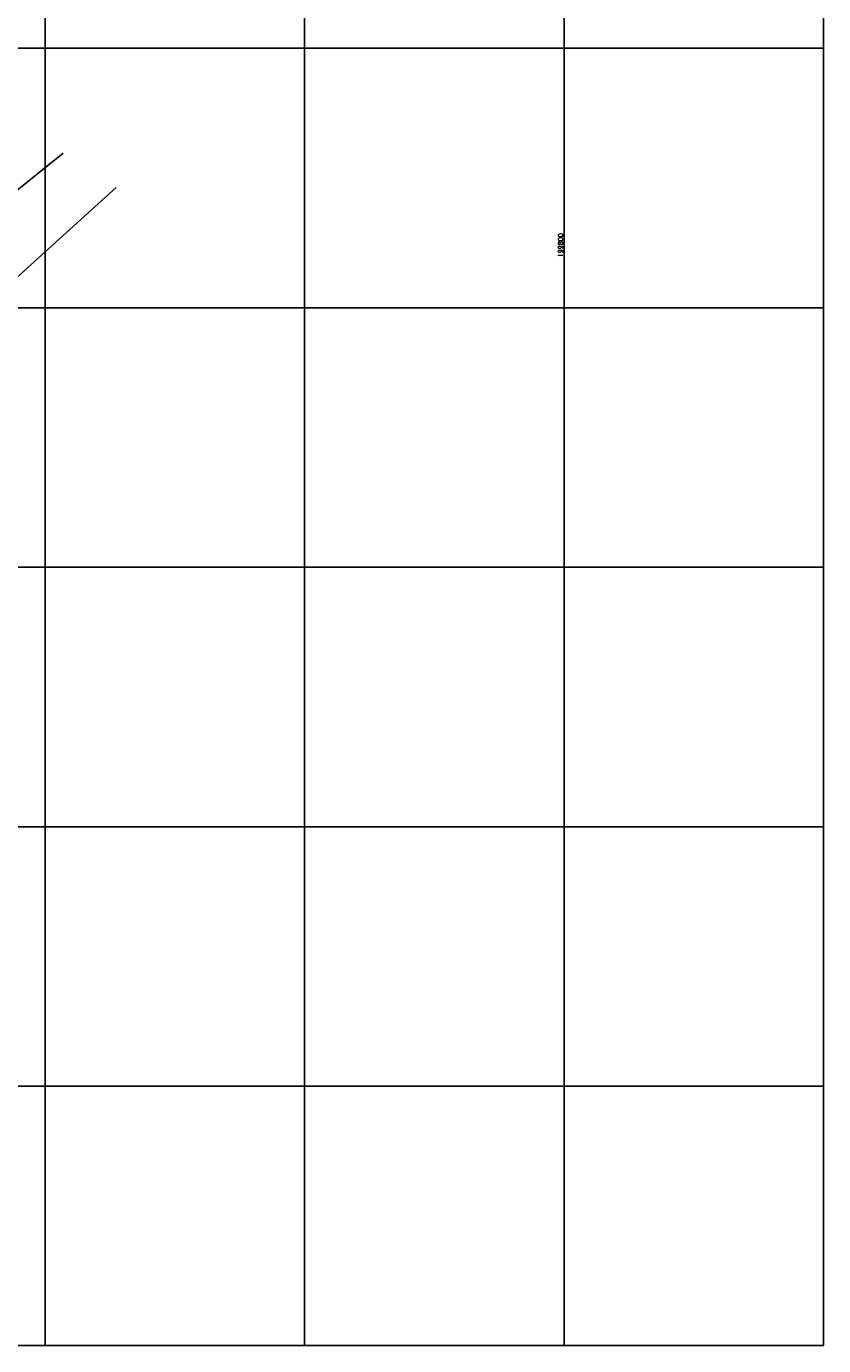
# Model space of a CAD drawing. Header units: millimetres. Extents: x 198996 to 199900, y 8707000 to 8708300.
# Tile 4 of 18: x 199593 to 199900, y 8707000 to 8707508. Entities that reach past the tile are written whole.
import ezdxf
from ezdxf.enums import TextEntityAlignment as Align

# ---------------------------------------------------------------- set-up
doc = ezdxf.new("R2010")
doc.units = ezdxf.units.MM
doc.header["$LTSCALE"] = 5
for name, color, linetype in [('CERCA', 3, 'CERCA_LINE'), ('MALHA', 9, 'Continuous'), ('TXT_COORD', 3, 'Continuous')]:
    doc.layers.add(name, color=color, linetype=linetype)
doc.styles.add('GEOSIS', font='ROMANS.SHX')
doc.linetypes.add('CERCA_LINE', pattern='A,0.5,-0.2,["X",Standard,S=0.1,R=0,X=-0.1,Y=-0.05],-0.25', length=0.95)

msp = doc.modelspace()

# ---------------------------------------------------------------- linework, layer by layer
at = {"layer": 'CERCA', "color": 7}
for points in [[(199547.72, 8707475.64), (199536.39, 8707402.86), (199606.98, 8707459.52)], [(199511.75, 8707333.79), (199555.88, 8707381.74), (199627.35, 8707446.3)]]:
    msp.add_lwpolyline(points, dxfattribs=at)
at = {"layer": 'MALHA'}
for p, q in [((199600, 8708300), (199600, 8707000)), ((199600, 8708300), (199600, 8707000)), ((199700, 8708300), (199700, 8707000)), ((199700, 8708300), (199700, 8707000)), ((199800, 8708300), (199800, 8707000)), ((199800, 8708300), (199800, 8707000)), ((199900, 8708300), (199900, 8707000)), ((199900, 8708300), (199900, 8707000)), ((199000, 8707500), (199900, 8707500)), ((199000, 8707500), (199900, 8707500)), ((199000, 8707400), (199900, 8707400)), ((199000, 8707400), (199900, 8707400)), ((199000, 8707300), (199900, 8707300)), ((199000, 8707300), (199900, 8707300)), ((199000, 8707200), (199900, 8707200)), ((199000, 8707200), (199900, 8707200)), ((199000, 8707100), (199900, 8707100)), ((199000, 8707100), (199900, 8707100)), ((199000, 8707000), (199900, 8707000)), ((199000, 8707000), (199900, 8707000))]:
    msp.add_line(p, q, dxfattribs=at)

# ---------------------------------------------------------------- texts
at = {"layer": 'TXT_COORD', "color": 7, "style": 'GEOSIS'}
msp.add_text('199800', height=1.8, rotation=90, dxfattribs=at).set_placement((199800.08, 8707428.72), align=Align.BOTTOM_RIGHT)

doc.saveas('drawing.dxf')
